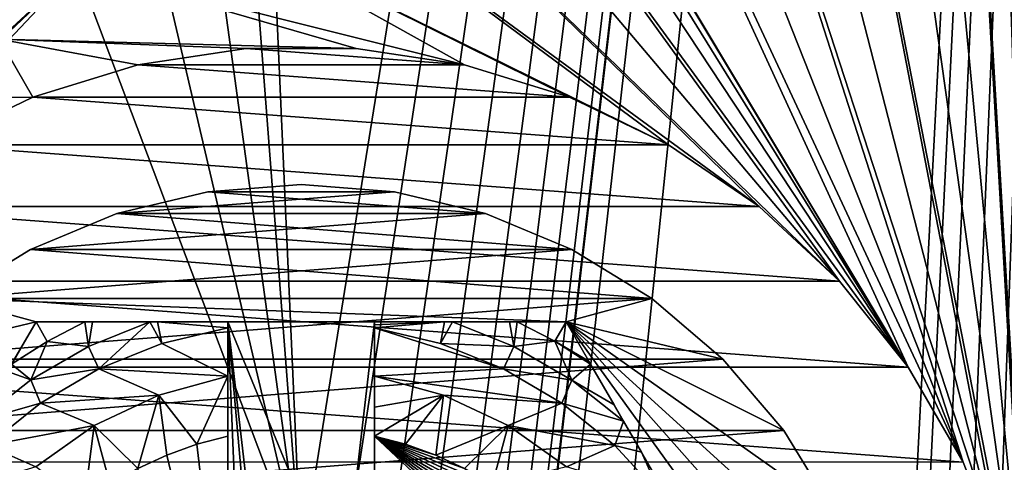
# Model space of a CAD drawing. Header units: inches. Extents: x -9.1 to 9.1, y 0 to 18.8.
# Tile 234 of 256: x 8.529 to 8.864, y 8.954 to 9.105. Entities that reach past the tile are written whole.
import ezdxf

# ---------------------------------------------------------------- set-up
doc = ezdxf.new("R2010")
doc.units = ezdxf.units.IN
doc.header["$LTSCALE"] = 65.185185
doc.header["$MEASUREMENT"] = 0
for name, color, linetype in [('204', 7, 'CONTINUOUS'), ('208', 7, 'CONTINUOUS'), ('26', 7, 'CONTINUOUS'), ('30', 7, 'CONTINUOUS'), ('331', 7, 'CONTINUOUS'), ('332', 7, 'CONTINUOUS'), ('333', 7, 'CONTINUOUS'), ('335', 7, 'CONTINUOUS'), ('338', 7, 'CONTINUOUS'), ('339', 7, 'CONTINUOUS'), ('340', 7, 'CONTINUOUS'), ('342', 7, 'CONTINUOUS'), ('343', 7, 'CONTINUOUS'), ('346', 7, 'CONTINUOUS'), ('348', 7, 'CONTINUOUS'), ('369', 7, 'CONTINUOUS'), ('370', 7, 'CONTINUOUS'), ('62', 7, 'CONTINUOUS'), ('802', 7, 'CONTINUOUS'), ('805', 7, 'CONTINUOUS'), ('806', 7, 'CONTINUOUS'), ('807', 7, 'CONTINUOUS')]:
    doc.layers.add(name, color=color, linetype=linetype)

msp = doc.modelspace()

# ---------------------------------------------------------------- linework, layer by layer
at = {"layer": '204', "color": 252, "linetype": 'Continuous', "true_color": 0x969696}
for points in [[(8.60632, 9.0953, 6.407), (8.68063, 9.08973, 6.407), (8.56937, 9.08973, 6.407), (8.60632, 9.0953, 6.407)], [(8.64368, 9.0953, 6.407), (8.68063, 9.08973, 6.407), (8.60632, 9.0953, 6.407), (8.64368, 9.0953, 6.407)], [(8.56937, 9.08973, 6.407), (8.71634, 9.07872, 6.407), (8.53366, 9.07872, 6.407), (8.56937, 9.08973, 6.407)], [(8.68063, 9.08973, 6.407), (8.71634, 9.07872, 6.407), (8.56937, 9.08973, 6.407), (8.68063, 9.08973, 6.407)], [(8.53366, 9.07872, 6.407), (8.75, 9.06251, 6.407), (8.5, 9.06251, 6.407), (8.53366, 9.07872, 6.407)], [(8.71634, 9.07872, 6.407), (8.75, 9.06251, 6.407), (8.53366, 9.07872, 6.407), (8.71634, 9.07872, 6.407)], [(8.5, 9.06251, 6.407), (8.78087, 9.04146, 6.407), (8.46913, 9.04146, 6.407), (8.5, 9.06251, 6.407)], [(8.75, 9.06251, 6.407), (8.78087, 9.04146, 6.407), (8.5, 9.06251, 6.407), (8.75, 9.06251, 6.407)], [(8.46913, 9.04146, 6.407), (8.80826, 9.01604, 6.407), (8.44174, 9.01604, 6.407), (8.46913, 9.04146, 6.407)], [(8.78087, 9.04146, 6.407), (8.80826, 9.01604, 6.407), (8.46913, 9.04146, 6.407), (8.78087, 9.04146, 6.407)], [(8.44174, 9.01604, 6.407), (8.83156, 8.98683, 6.407), (8.41844, 8.98683, 6.407), (8.44174, 9.01604, 6.407)], [(8.80826, 9.01604, 6.407), (8.83156, 8.98683, 6.407), (8.44174, 9.01604, 6.407), (8.80826, 9.01604, 6.407)], [(8.41844, 8.98683, 6.407), (8.85024, 8.95447, 6.407), (8.39976, 8.95447, 6.407), (8.41844, 8.98683, 6.407)], [(8.83156, 8.98683, 6.407), (8.85024, 8.95447, 6.407), (8.41844, 8.98683, 6.407), (8.83156, 8.98683, 6.407)]]:
    msp.add_3dface(points, dxfattribs=at)
at = {"layer": '208', "color": 252, "linetype": 'Continuous', "true_color": 0x969696}
for points in [[(8.56937, 9.08973, 6.532), (8.60632, 9.0953, 6.532), (8.56937, 9.08973, 6.407), (8.56937, 9.08973, 6.532)], [(8.60632, 9.0953, 6.532), (8.60632, 9.0953, 6.407), (8.56937, 9.08973, 6.407), (8.60632, 9.0953, 6.532)], [(8.60632, 9.0953, 6.532), (8.64368, 9.0953, 6.532), (8.60632, 9.0953, 6.407), (8.60632, 9.0953, 6.532)], [(8.64368, 9.0953, 6.532), (8.64368, 9.0953, 6.407), (8.60632, 9.0953, 6.407), (8.64368, 9.0953, 6.532)], [(8.64368, 9.0953, 6.532), (8.68063, 9.08973, 6.532), (8.64368, 9.0953, 6.407), (8.64368, 9.0953, 6.532)], [(8.68063, 9.08973, 6.532), (8.68063, 9.08973, 6.407), (8.64368, 9.0953, 6.407), (8.68063, 9.08973, 6.532)], [(8.53367, 9.07872, 6.532), (8.56937, 9.08973, 6.407), (8.53366, 9.07872, 6.407), (8.53367, 9.07872, 6.532)], [(8.53367, 9.07872, 6.532), (8.56937, 9.08973, 6.532), (8.56937, 9.08973, 6.407), (8.53367, 9.07872, 6.532)], [(8.68063, 9.08973, 6.532), (8.71633, 9.07872, 6.532), (8.68063, 9.08973, 6.407), (8.68063, 9.08973, 6.532)], [(8.71633, 9.07872, 6.532), (8.71634, 9.07872, 6.407), (8.68063, 9.08973, 6.407), (8.71633, 9.07872, 6.532)], [(8.5, 9.06251, 6.532), (8.53367, 9.07872, 6.532), (8.53366, 9.07872, 6.407), (8.5, 9.06251, 6.532)], [(8.5, 9.06251, 6.532), (8.53366, 9.07872, 6.407), (8.5, 9.06251, 6.407), (8.5, 9.06251, 6.532)], [(8.71633, 9.07872, 6.532), (8.75, 9.06251, 6.532), (8.71634, 9.07872, 6.407), (8.71633, 9.07872, 6.532)], [(8.75, 9.06251, 6.532), (8.75, 9.06251, 6.407), (8.71634, 9.07872, 6.407), (8.75, 9.06251, 6.532)], [(8.75, 9.06251, 6.532), (8.78087, 9.04146, 6.532), (8.75, 9.06251, 6.407), (8.75, 9.06251, 6.532)], [(8.78087, 9.04146, 6.532), (8.78087, 9.04146, 6.407), (8.75, 9.06251, 6.407), (8.78087, 9.04146, 6.532)], [(8.78087, 9.04146, 6.532), (8.80826, 9.01604, 6.532), (8.78087, 9.04146, 6.407), (8.78087, 9.04146, 6.532)], [(8.80826, 9.01604, 6.532), (8.80826, 9.01604, 6.407), (8.78087, 9.04146, 6.407), (8.80826, 9.01604, 6.532)], [(8.80826, 9.01604, 6.532), (8.83156, 8.98683, 6.532), (8.80826, 9.01604, 6.407), (8.80826, 9.01604, 6.532)], [(8.83156, 8.98683, 6.532), (8.83156, 8.98683, 6.407), (8.80826, 9.01604, 6.407), (8.83156, 8.98683, 6.532)], [(8.83156, 8.98683, 6.532), (8.85024, 8.95447, 6.532), (8.83156, 8.98683, 6.407), (8.83156, 8.98683, 6.532)], [(8.85024, 8.95447, 6.532), (8.85024, 8.95447, 6.407), (8.83156, 8.98683, 6.407), (8.85024, 8.95447, 6.532)], [(8.85024, 8.95447, 6.532), (8.86389, 8.91969, 6.532), (8.85024, 8.95447, 6.407), (8.85024, 8.95447, 6.532)]]:
    msp.add_3dface(points, dxfattribs=at)
at = {"layer": '26', "color": 253, "linetype": 'Continuous', "true_color": 0xaab4c3}
for points in [[(8.932, 10.83264, 6.625), (8.61037, 9.2502, 6.625), (8.625, 8.9207, 6.625), (8.932, 10.83264, 6.625)], [(8.63957, 8.91927, 6.625), (8.932, 10.83264, 6.625), (8.625, 8.9207, 6.625), (8.63957, 8.91927, 6.625)], [(8.65359, 8.91502, 6.625), (8.932, 10.83264, 6.625), (8.63957, 8.91927, 6.625), (8.65359, 8.91502, 6.625)], [(8.6665, 8.90811, 6.625), (8.932, 10.83264, 6.625), (8.65359, 8.91502, 6.625), (8.6665, 8.90811, 6.625)], [(8.67192, 8.30586, 6.625), (8.932, 10.83264, 6.625), (8.65374, 8.36944, 6.625), (8.67192, 8.30586, 6.625)], [(8.65374, 8.36944, 6.625), (8.932, 10.83264, 6.625), (8.69827, 8.83143, 6.625), (8.65374, 8.36944, 6.625)], [(8.67782, 8.89882, 6.625), (8.932, 10.83264, 6.625), (8.6665, 8.90811, 6.625), (8.67782, 8.89882, 6.625)], [(8.77695, 7.83703, 6.625), (8.932, 10.83264, 6.625), (8.67192, 8.30586, 6.625), (8.77695, 7.83703, 6.625)], [(8.68711, 8.8875, 6.625), (8.932, 10.83264, 6.625), (8.67782, 8.89882, 6.625), (8.68711, 8.8875, 6.625)], [(8.69402, 8.87459, 6.625), (8.932, 10.83264, 6.625), (8.68711, 8.8875, 6.625), (8.69402, 8.87459, 6.625)], [(8.69827, 8.86057, 6.625), (8.932, 10.83264, 6.625), (8.69402, 8.87459, 6.625), (8.69827, 8.86057, 6.625)], [(8.69827, 8.83143, 6.625), (8.932, 10.83264, 6.625), (8.6997, 8.846, 6.625), (8.69827, 8.83143, 6.625)], [(8.6997, 8.846, 6.625), (8.932, 10.83264, 6.625), (8.69827, 8.86057, 6.625), (8.6997, 8.846, 6.625)], [(8.78328, 7.81693, 6.625), (8.932, 10.83264, 6.625), (8.77695, 7.83703, 6.625), (8.78328, 7.81693, 6.625)], [(8.79289, 7.79818, 6.625), (8.932, 10.83264, 6.625), (8.78328, 7.81693, 6.625), (8.79289, 7.79818, 6.625)], [(8.80551, 7.7813, 6.625), (8.932, 10.83264, 6.625), (8.79289, 7.79818, 6.625), (8.80551, 7.7813, 6.625)], [(8.8208, 7.76679, 6.625), (8.932, 10.83264, 6.625), (8.80551, 7.7813, 6.625), (8.8208, 7.76679, 6.625)], [(8.8383, 7.75505, 6.625), (8.932, 10.83264, 6.625), (8.8208, 7.76679, 6.625), (8.8383, 7.75505, 6.625)], [(8.85752, 7.74642, 6.625), (8.932, 10.83264, 6.625), (8.8383, 7.75505, 6.625), (8.85752, 7.74642, 6.625)], [(8.87793, 7.74114, 6.625), (8.932, 10.83264, 6.625), (8.85752, 7.74642, 6.625), (8.87793, 7.74114, 6.625)], [(8.61037, 9.2502, 6.625), (8.60234, 9.2152, 6.625), (8.625, 8.9207, 6.625), (8.61037, 9.2502, 6.625)], [(8.60234, 9.2152, 6.625), (8.58916, 9.1818, 6.625), (8.625, 8.9207, 6.625), (8.60234, 9.2152, 6.625)], [(8.58916, 9.1818, 6.625), (8.57113, 9.15075, 6.625), (8.625, 8.9207, 6.625), (8.58916, 9.1818, 6.625)], [(8.57113, 9.15075, 6.625), (8.54865, 9.12275, 6.625), (8.625, 8.9207, 6.625), (8.57113, 9.15075, 6.625)], [(8.38893, 8.97181, 6.625), (8.37362, 8.93746, 6.625), (8.54865, 9.12275, 6.625), (8.38893, 8.97181, 6.625)], [(8.54865, 9.12275, 6.625), (8.37362, 8.93746, 6.625), (8.625, 8.9207, 6.625), (8.54865, 9.12275, 6.625)], [(8.52223, 9.09844, 6.625), (8.38893, 8.97181, 6.625), (8.54865, 9.12275, 6.625), (8.52223, 9.09844, 6.625)]]:
    msp.add_3dface(points, dxfattribs=at)
at = {"layer": '30', "color": 253, "linetype": 'Continuous', "true_color": 0xaab4c3}
for points in [[(8.87793, 10.83086, 6.532), (8.932, 7.73936, 6.532), (8.85752, 10.82558, 6.532), (8.87793, 10.83086, 6.532)], [(8.85752, 10.82558, 6.532), (8.932, 7.73936, 6.532), (8.875, 9.726, 6.532), (8.85752, 10.82558, 6.532)], [(8.87221, 9.68874, 6.532), (8.932, 7.73936, 6.532), (8.86389, 9.65231, 6.532), (8.87221, 9.68874, 6.532)], [(8.86389, 9.65231, 6.532), (8.932, 7.73936, 6.532), (8.85024, 9.61753, 6.532), (8.86389, 9.65231, 6.532)], [(8.85024, 9.61753, 6.532), (8.875, 8.846, 6.532), (8.83156, 9.58517, 6.532), (8.85024, 9.61753, 6.532)], [(8.932, 7.73936, 6.532), (8.875, 8.846, 6.532), (8.85024, 9.61753, 6.532), (8.932, 7.73936, 6.532)], [(8.83156, 9.58517, 6.532), (8.87221, 8.88326, 6.532), (8.80826, 9.55596, 6.532), (8.83156, 9.58517, 6.532)], [(8.875, 8.846, 6.532), (8.87221, 8.88326, 6.532), (8.83156, 9.58517, 6.532), (8.875, 8.846, 6.532)], [(8.80826, 9.55596, 6.532), (8.87221, 8.88326, 6.532), (8.78087, 9.53054, 6.532), (8.80826, 9.55596, 6.532)], [(8.78087, 9.53054, 6.532), (8.87221, 8.88326, 6.532), (8.75, 9.50949, 6.532), (8.78087, 9.53054, 6.532)], [(8.75, 9.50949, 6.532), (8.86389, 8.91969, 6.532), (8.71633, 9.49328, 6.532), (8.75, 9.50949, 6.532)], [(8.87221, 8.88326, 6.532), (8.86389, 8.91969, 6.532), (8.75, 9.50949, 6.532), (8.87221, 8.88326, 6.532)], [(8.71633, 9.49328, 6.532), (8.86389, 8.91969, 6.532), (8.68063, 9.48227, 6.532), (8.71633, 9.49328, 6.532)], [(8.68063, 9.48227, 6.532), (8.85024, 8.95447, 6.532), (8.64368, 9.4767, 6.532), (8.68063, 9.48227, 6.532)], [(8.86389, 8.91969, 6.532), (8.85024, 8.95447, 6.532), (8.68063, 9.48227, 6.532), (8.86389, 8.91969, 6.532)], [(8.83156, 8.98683, 6.532), (8.57113, 9.42125, 6.532), (8.60632, 9.4767, 6.532), (8.83156, 8.98683, 6.532)], [(8.85024, 8.95447, 6.532), (8.83156, 8.98683, 6.532), (8.60632, 9.4767, 6.532), (8.85024, 8.95447, 6.532)], [(8.64368, 9.4767, 6.532), (8.85024, 8.95447, 6.532), (8.60632, 9.4767, 6.532), (8.64368, 9.4767, 6.532)], [(8.58916, 9.3902, 6.532), (8.57113, 9.42125, 6.532), (8.83156, 8.98683, 6.532), (8.58916, 9.3902, 6.532)], [(8.60234, 9.3568, 6.532), (8.58916, 9.3902, 6.532), (8.83156, 8.98683, 6.532), (8.60234, 9.3568, 6.532)], [(8.61037, 9.3218, 6.532), (8.60234, 9.3568, 6.532), (8.83156, 8.98683, 6.532), (8.61037, 9.3218, 6.532)], [(8.61307, 9.286, 6.532), (8.61037, 9.3218, 6.532), (8.83156, 8.98683, 6.532), (8.61307, 9.286, 6.532)], [(8.61037, 9.2502, 6.532), (8.61307, 9.286, 6.532), (8.80826, 9.01604, 6.532), (8.61037, 9.2502, 6.532)], [(8.80826, 9.01604, 6.532), (8.61307, 9.286, 6.532), (8.83156, 8.98683, 6.532), (8.80826, 9.01604, 6.532)], [(8.60234, 9.2152, 6.532), (8.61037, 9.2502, 6.532), (8.80826, 9.01604, 6.532), (8.60234, 9.2152, 6.532)], [(8.58916, 9.1818, 6.532), (8.60234, 9.2152, 6.532), (8.78087, 9.04146, 6.532), (8.58916, 9.1818, 6.532)], [(8.78087, 9.04146, 6.532), (8.60234, 9.2152, 6.532), (8.80826, 9.01604, 6.532), (8.78087, 9.04146, 6.532)], [(8.57113, 9.15075, 6.532), (8.58916, 9.1818, 6.532), (8.75, 9.06251, 6.532), (8.57113, 9.15075, 6.532)], [(8.75, 9.06251, 6.532), (8.58916, 9.1818, 6.532), (8.78087, 9.04146, 6.532), (8.75, 9.06251, 6.532)], [(8.54865, 9.12275, 6.532), (8.57113, 9.15075, 6.532), (8.68063, 9.08973, 6.532), (8.54865, 9.12275, 6.532)], [(8.68063, 9.08973, 6.532), (8.57113, 9.15075, 6.532), (8.71633, 9.07872, 6.532), (8.68063, 9.08973, 6.532)], [(8.71633, 9.07872, 6.532), (8.57113, 9.15075, 6.532), (8.75, 9.06251, 6.532), (8.71633, 9.07872, 6.532)], [(8.52223, 9.09844, 6.532), (8.54865, 9.12275, 6.532), (8.64368, 9.0953, 6.532), (8.52223, 9.09844, 6.532)], [(8.64368, 9.0953, 6.532), (8.54865, 9.12275, 6.532), (8.68063, 9.08973, 6.532), (8.64368, 9.0953, 6.532)], [(8.49246, 9.07836, 6.532), (8.52223, 9.09844, 6.532), (8.53367, 9.07872, 6.532), (8.49246, 9.07836, 6.532)], [(8.53367, 9.07872, 6.532), (8.52223, 9.09844, 6.532), (8.56937, 9.08973, 6.532), (8.53367, 9.07872, 6.532)], [(8.56937, 9.08973, 6.532), (8.52223, 9.09844, 6.532), (8.60632, 9.0953, 6.532), (8.56937, 9.08973, 6.532)], [(8.60632, 9.0953, 6.532), (8.52223, 9.09844, 6.532), (8.64368, 9.0953, 6.532), (8.60632, 9.0953, 6.532)], [(8.5, 9.06251, 6.532), (8.49246, 9.07836, 6.532), (8.53367, 9.07872, 6.532), (8.5, 9.06251, 6.532)]]:
    msp.add_3dface(points, dxfattribs=at)
at = {"layer": '331', "color": 252, "linetype": 'Continuous', "true_color": 0x969696}
for points in [[(8.625, 9.049, 6.319), (8.59324, 9.0465, 6.319), (8.65676, 9.0465, 6.319), (8.625, 9.049, 6.319)], [(8.59324, 9.0465, 6.319), (8.56227, 9.03906, 6.319), (8.65676, 9.0465, 6.319), (8.59324, 9.0465, 6.319)], [(8.65676, 9.0465, 6.319), (8.56227, 9.03906, 6.319), (8.68773, 9.03906, 6.319), (8.65676, 9.0465, 6.319)], [(8.56227, 9.03906, 6.319), (8.53284, 9.02687, 6.319), (8.68773, 9.03906, 6.319), (8.56227, 9.03906, 6.319)], [(8.68773, 9.03906, 6.319), (8.53284, 9.02687, 6.319), (8.71716, 9.02687, 6.319), (8.68773, 9.03906, 6.319)], [(8.53284, 9.02687, 6.319), (8.50568, 9.01023, 6.319), (8.71716, 9.02687, 6.319), (8.53284, 9.02687, 6.319)], [(8.71716, 9.02687, 6.319), (8.50568, 9.01023, 6.319), (8.74432, 9.01023, 6.319), (8.71716, 9.02687, 6.319)], [(8.50568, 9.01023, 6.319), (8.48146, 8.98954, 6.319), (8.74432, 9.01023, 6.319), (8.50568, 9.01023, 6.319)], [(8.74432, 9.01023, 6.319), (8.48146, 8.98954, 6.319), (8.76854, 8.98954, 6.319), (8.74432, 9.01023, 6.319)], [(8.48146, 8.98954, 6.319), (8.46077, 8.96532, 6.319), (8.76854, 8.98954, 6.319), (8.48146, 8.98954, 6.319)], [(8.76854, 8.98954, 6.319), (8.46077, 8.96532, 6.319), (8.78923, 8.96532, 6.319), (8.76854, 8.98954, 6.319)], [(8.46077, 8.96532, 6.319), (8.44413, 8.93816, 6.319), (8.78923, 8.96532, 6.319), (8.46077, 8.96532, 6.319)], [(8.78923, 8.96532, 6.319), (8.44413, 8.93816, 6.319), (8.80587, 8.93816, 6.319), (8.78923, 8.96532, 6.319)]]:
    msp.add_3dface(points, dxfattribs=at)
at = {"layer": '332', "color": 252, "linetype": 'Continuous', "true_color": 0x969696}
for points in [[(8.625, 9.049, 6.294), (8.65676, 9.0465, 6.294), (8.59324, 9.0465, 6.294), (8.625, 9.049, 6.294)], [(8.59324, 9.0465, 6.294), (8.68773, 9.03906, 6.294), (8.56227, 9.03906, 6.294), (8.59324, 9.0465, 6.294)], [(8.65676, 9.0465, 6.294), (8.68773, 9.03906, 6.294), (8.59324, 9.0465, 6.294), (8.65676, 9.0465, 6.294)], [(8.56227, 9.03906, 6.294), (8.71716, 9.02687, 6.294), (8.53284, 9.02687, 6.294), (8.56227, 9.03906, 6.294)], [(8.68773, 9.03906, 6.294), (8.71716, 9.02687, 6.294), (8.56227, 9.03906, 6.294), (8.68773, 9.03906, 6.294)], [(8.53284, 9.02687, 6.294), (8.74432, 9.01023, 6.294), (8.50568, 9.01023, 6.294), (8.53284, 9.02687, 6.294)], [(8.71716, 9.02687, 6.294), (8.74432, 9.01023, 6.294), (8.53284, 9.02687, 6.294), (8.71716, 9.02687, 6.294)], [(8.48146, 8.98954, 6.294), (8.50568, 9.01023, 6.294), (8.53479, 9.00225, 6.294), (8.48146, 8.98954, 6.294)], [(8.50568, 9.01023, 6.294), (8.74432, 9.01023, 6.294), (8.71521, 9.00225, 6.294), (8.50568, 9.01023, 6.294)], [(8.53479, 9.00225, 6.294), (8.50568, 9.01023, 6.294), (8.71521, 9.00225, 6.294), (8.53479, 9.00225, 6.294)], [(8.74432, 9.01023, 6.294), (8.76854, 8.98954, 6.294), (8.71521, 9.00225, 6.294), (8.74432, 9.01023, 6.294)], [(8.44458, 8.846, 6.294), (8.48146, 8.98954, 6.294), (8.53479, 9.00225, 6.294), (8.44458, 8.846, 6.294)], [(8.8255, 8.87776, 6.294), (8.828, 8.846, 6.294), (8.71521, 9.00225, 6.294), (8.8255, 8.87776, 6.294)], [(8.71521, 9.00225, 6.294), (8.828, 8.846, 6.294), (8.80542, 8.846, 6.294), (8.71521, 9.00225, 6.294)], [(8.81806, 8.90873, 6.294), (8.8255, 8.87776, 6.294), (8.71521, 9.00225, 6.294), (8.81806, 8.90873, 6.294)], [(8.80587, 8.93816, 6.294), (8.81806, 8.90873, 6.294), (8.71521, 9.00225, 6.294), (8.80587, 8.93816, 6.294)], [(8.78923, 8.96532, 6.294), (8.80587, 8.93816, 6.294), (8.71521, 9.00225, 6.294), (8.78923, 8.96532, 6.294)], [(8.76854, 8.98954, 6.294), (8.78923, 8.96532, 6.294), (8.71521, 9.00225, 6.294), (8.76854, 8.98954, 6.294)]]:
    msp.add_3dface(points, dxfattribs=at)
at = {"layer": '333', "color": 252, "linetype": 'Continuous', "true_color": 0x969696}
for points in [[(8.59324, 9.0465, 6.319), (8.625, 9.049, 6.319), (8.59324, 9.0465, 6.294), (8.59324, 9.0465, 6.319)], [(8.625, 9.049, 6.319), (8.625, 9.049, 6.294), (8.59324, 9.0465, 6.294), (8.625, 9.049, 6.319)], [(8.625, 9.049, 6.319), (8.65676, 9.0465, 6.319), (8.625, 9.049, 6.294), (8.625, 9.049, 6.319)], [(8.65676, 9.0465, 6.319), (8.65676, 9.0465, 6.294), (8.625, 9.049, 6.294), (8.65676, 9.0465, 6.319)], [(8.56227, 9.03906, 6.319), (8.59324, 9.0465, 6.319), (8.56227, 9.03906, 6.294), (8.56227, 9.03906, 6.319)], [(8.59324, 9.0465, 6.319), (8.59324, 9.0465, 6.294), (8.56227, 9.03906, 6.294), (8.59324, 9.0465, 6.319)], [(8.65676, 9.0465, 6.319), (8.68773, 9.03906, 6.319), (8.65676, 9.0465, 6.294), (8.65676, 9.0465, 6.319)], [(8.68773, 9.03906, 6.319), (8.68773, 9.03906, 6.294), (8.65676, 9.0465, 6.294), (8.68773, 9.03906, 6.319)], [(8.53284, 9.02687, 6.319), (8.56227, 9.03906, 6.319), (8.53284, 9.02687, 6.294), (8.53284, 9.02687, 6.319)], [(8.56227, 9.03906, 6.319), (8.56227, 9.03906, 6.294), (8.53284, 9.02687, 6.294), (8.56227, 9.03906, 6.319)], [(8.68773, 9.03906, 6.319), (8.71716, 9.02687, 6.319), (8.68773, 9.03906, 6.294), (8.68773, 9.03906, 6.319)], [(8.71716, 9.02687, 6.319), (8.71716, 9.02687, 6.294), (8.68773, 9.03906, 6.294), (8.71716, 9.02687, 6.319)], [(8.50568, 9.01023, 6.319), (8.53284, 9.02687, 6.319), (8.50568, 9.01023, 6.294), (8.50568, 9.01023, 6.319)], [(8.53284, 9.02687, 6.319), (8.53284, 9.02687, 6.294), (8.50568, 9.01023, 6.294), (8.53284, 9.02687, 6.319)], [(8.71716, 9.02687, 6.319), (8.74432, 9.01023, 6.319), (8.71716, 9.02687, 6.294), (8.71716, 9.02687, 6.319)], [(8.74432, 9.01023, 6.319), (8.74432, 9.01023, 6.294), (8.71716, 9.02687, 6.294), (8.74432, 9.01023, 6.319)], [(8.74432, 9.01023, 6.319), (8.76854, 8.98954, 6.319), (8.74432, 9.01023, 6.294), (8.74432, 9.01023, 6.319)], [(8.76854, 8.98954, 6.319), (8.76854, 8.98954, 6.294), (8.74432, 9.01023, 6.294), (8.76854, 8.98954, 6.319)], [(8.76854, 8.98954, 6.319), (8.78923, 8.96532, 6.319), (8.76854, 8.98954, 6.294), (8.76854, 8.98954, 6.319)], [(8.78923, 8.96532, 6.319), (8.78923, 8.96532, 6.294), (8.76854, 8.98954, 6.294), (8.78923, 8.96532, 6.319)], [(8.78923, 8.96532, 6.319), (8.80587, 8.93816, 6.319), (8.78923, 8.96532, 6.294), (8.78923, 8.96532, 6.319)], [(8.80587, 8.93816, 6.319), (8.80587, 8.93816, 6.294), (8.78923, 8.96532, 6.294), (8.80587, 8.93816, 6.319)]]:
    msp.add_3dface(points, dxfattribs=at)
at = {"layer": '335', "color": 252, "linetype": 'Continuous', "true_color": 0x969696}
for points in [[(8.67237, 8.9949, 6.194), (8.69381, 8.98628, 6.194), (8.65, 9.00024, 6.194), (8.67237, 8.9949, 6.194)], [(8.65, 9.00024, 6.194), (8.69381, 8.98628, 6.194), (8.65, 8.98375, 6.194), (8.65, 9.00024, 6.194)], [(8.69381, 8.98628, 6.194), (8.71373, 8.97461, 6.194), (8.65, 8.98375, 6.194), (8.69381, 8.98628, 6.194)], [(8.65, 8.98375, 6.194), (8.71373, 8.97461, 6.194), (8.67346, 8.97735, 6.194), (8.65, 8.98375, 6.194)], [(8.67346, 8.97735, 6.194), (8.71373, 8.97461, 6.194), (8.69545, 8.96698, 6.194), (8.67346, 8.97735, 6.194)], [(8.71373, 8.97461, 6.194), (8.73172, 8.96013, 6.194), (8.69545, 8.96698, 6.194), (8.71373, 8.97461, 6.194)], [(8.69545, 8.96698, 6.194), (8.73172, 8.96013, 6.194), (8.71533, 8.95296, 6.194), (8.69545, 8.96698, 6.194)], [(8.73172, 8.96013, 6.194), (8.74738, 8.94314, 6.194), (8.71533, 8.95296, 6.194), (8.73172, 8.96013, 6.194)]]:
    msp.add_3dface(points, dxfattribs=at)
at = {"layer": '338', "color": 252, "linetype": 'Continuous', "true_color": 0x969696}
for points in [[(8.44458, 8.846, 6.294), (8.53479, 9.00225, 6.294), (8.44458, 8.846, 6.20023), (8.44458, 8.846, 6.294)], [(8.44458, 8.846, 6.20023), (8.53479, 9.00225, 6.294), (8.45223, 8.85925, 6.19699), (8.44458, 8.846, 6.20023)], [(8.45223, 8.85925, 6.19699), (8.53479, 9.00225, 6.294), (8.45287, 8.86037, 6.19679), (8.45223, 8.85925, 6.19699)], [(8.45287, 8.86037, 6.19679), (8.53479, 9.00225, 6.294), (8.46084, 8.87417, 6.19507), (8.45287, 8.86037, 6.19679)], [(8.46084, 8.87417, 6.19507), (8.53479, 9.00225, 6.294), (8.46408, 8.87978, 6.19467), (8.46084, 8.87417, 6.19507)], [(8.46408, 8.87978, 6.19467), (8.53479, 9.00225, 6.294), (8.47015, 8.89029, 6.19423), (8.46408, 8.87978, 6.19467)], [(8.47015, 8.89029, 6.19423), (8.53479, 9.00225, 6.294), (8.47985, 8.90709, 6.19402), (8.47015, 8.89029, 6.19423)], [(8.47985, 8.90709, 6.19402), (8.53479, 9.00225, 6.294), (8.48968, 8.92413, 6.194), (8.47985, 8.90709, 6.19402)], [(8.48968, 8.92413, 6.194), (8.53479, 9.00225, 6.294), (8.49582, 8.93475, 6.194), (8.48968, 8.92413, 6.194)], [(8.49582, 8.93475, 6.194), (8.53479, 9.00225, 6.294), (8.50192, 8.94532, 6.19404), (8.49582, 8.93475, 6.194)], [(8.50192, 8.94532, 6.19404), (8.53479, 9.00225, 6.294), (8.51387, 8.96602, 6.19454), (8.50192, 8.94532, 6.19404)], [(8.51387, 8.96602, 6.19454), (8.53479, 9.00225, 6.294), (8.51539, 8.96865, 6.19468), (8.51387, 8.96602, 6.19454)], [(8.51539, 8.96865, 6.19468), (8.53479, 9.00225, 6.294), (8.52501, 8.98531, 6.19638), (8.51539, 8.96865, 6.19468)], [(8.52501, 8.98531, 6.19638), (8.53479, 9.00225, 6.294), (8.52646, 8.98782, 6.19678), (8.52501, 8.98531, 6.19638)], [(8.53479, 9.00225, 6.294), (8.53479, 9.00225, 6.20023), (8.52646, 8.98782, 6.19678), (8.53479, 9.00225, 6.294)]]:
    msp.add_3dface(points, dxfattribs=at)
at = {"layer": '339', "color": 252, "linetype": 'Continuous', "true_color": 0x969696}
for points in [[(8.53479, 9.00225, 6.294), (8.71521, 9.00225, 6.294), (8.6, 9.00225, 6.254), (8.53479, 9.00225, 6.294)], [(8.53479, 9.00225, 6.20023), (8.53479, 9.00225, 6.294), (8.6, 9.00225, 6.254), (8.53479, 9.00225, 6.20023)], [(8.55142, 9.00225, 6.19679), (8.53479, 9.00225, 6.20023), (8.6, 9.00225, 6.254), (8.55142, 9.00225, 6.19679)], [(8.55401, 9.00225, 6.19642), (8.55142, 9.00225, 6.19679), (8.6, 9.00225, 6.254), (8.55401, 9.00225, 6.19642)], [(8.57352, 9.00225, 6.19469), (8.55401, 9.00225, 6.19642), (8.6, 9.00225, 6.254), (8.57352, 9.00225, 6.19469)], [(8.5761, 9.00225, 6.19456), (8.57352, 9.00225, 6.19469), (8.6, 9.00225, 6.254), (8.5761, 9.00225, 6.19456)], [(8.6, 9.00225, 6.19404), (8.5761, 9.00225, 6.19456), (8.6, 9.00225, 6.254), (8.6, 9.00225, 6.19404)], [(8.6, 9.00225, 6.254), (8.71521, 9.00225, 6.294), (8.65, 9.00225, 6.254), (8.6, 9.00225, 6.254)], [(8.65, 9.00225, 6.254), (8.71521, 9.00225, 6.294), (8.65, 9.00225, 6.19404), (8.65, 9.00225, 6.254)], [(8.65, 9.00225, 6.19404), (8.71521, 9.00225, 6.294), (8.67376, 9.00225, 6.19455), (8.65, 9.00225, 6.19404)], [(8.67376, 9.00225, 6.19455), (8.71521, 9.00225, 6.294), (8.67646, 9.00225, 6.19469), (8.67376, 9.00225, 6.19455)], [(8.67646, 9.00225, 6.19469), (8.71521, 9.00225, 6.294), (8.69585, 9.00225, 6.1964), (8.67646, 9.00225, 6.19469)], [(8.69585, 9.00225, 6.1964), (8.71521, 9.00225, 6.294), (8.69856, 9.00225, 6.19678), (8.69585, 9.00225, 6.1964)], [(8.71521, 9.00225, 6.294), (8.71521, 9.00225, 6.20023), (8.69856, 9.00225, 6.19678), (8.71521, 9.00225, 6.294)]]:
    msp.add_3dface(points, dxfattribs=at)
at = {"layer": '340', "color": 252, "linetype": 'Continuous', "true_color": 0x969696}
for points in [[(8.71521, 9.00225, 6.294), (8.80542, 8.846, 6.294), (8.71521, 9.00225, 6.20023), (8.71521, 9.00225, 6.294)], [(8.71521, 9.00225, 6.20023), (8.80542, 8.846, 6.294), (8.7229, 8.98893, 6.19698), (8.71521, 9.00225, 6.20023)], [(8.7229, 8.98893, 6.19698), (8.80542, 8.846, 6.294), (8.7235, 8.98789, 6.19679), (8.7229, 8.98893, 6.19698)], [(8.7235, 8.98789, 6.19679), (8.80542, 8.846, 6.294), (8.73152, 8.97399, 6.19507), (8.7235, 8.98789, 6.19679)], [(8.73152, 8.97399, 6.19507), (8.80542, 8.846, 6.294), (8.73471, 8.96848, 6.19467), (8.73152, 8.97399, 6.19507)], [(8.73471, 8.96848, 6.19467), (8.80542, 8.846, 6.294), (8.74083, 8.95788, 6.19423), (8.73471, 8.96848, 6.19467)], [(8.74083, 8.95788, 6.19423), (8.80542, 8.846, 6.294), (8.7505, 8.94112, 6.19402), (8.74083, 8.95788, 6.19423)]]:
    msp.add_3dface(points, dxfattribs=at)
at = {"layer": '342', "color": 252, "linetype": 'Continuous', "true_color": 0x969696}
for points in [[(8.6, 9.00225, 6.254), (8.65, 9.00225, 6.254), (8.63896, 8.90746, 6.254), (8.6, 9.00225, 6.254)], [(8.6, 8.86298, 6.254), (8.6, 9.00225, 6.254), (8.60567, 8.86533, 6.254), (8.6, 8.86298, 6.254)], [(8.60567, 8.86533, 6.254), (8.6, 9.00225, 6.254), (8.61104, 8.87828, 6.254), (8.60567, 8.86533, 6.254)], [(8.61104, 8.87828, 6.254), (8.6, 9.00225, 6.254), (8.61104, 8.90746, 6.254), (8.61104, 8.87828, 6.254)], [(8.61104, 8.90746, 6.254), (8.6, 9.00225, 6.254), (8.63896, 8.90746, 6.254), (8.61104, 8.90746, 6.254)], [(8.63896, 8.90746, 6.254), (8.65, 9.00225, 6.254), (8.65, 8.86298, 6.254), (8.63896, 8.90746, 6.254)]]:
    msp.add_3dface(points, dxfattribs=at)
at = {"layer": '343', "color": 252, "linetype": 'Continuous', "true_color": 0x969696}
for points in [[(8.65, 9.00024, 6.194), (8.65, 8.98375, 6.194), (8.65, 9.00225, 6.254), (8.65, 9.00024, 6.194)], [(8.65, 9.00024, 6.194), (8.65, 9.00225, 6.254), (8.65, 9.00124, 6.19401), (8.65, 9.00024, 6.194)], [(8.65, 9.00225, 6.254), (8.65, 8.98375, 6.194), (8.65, 8.97319, 6.20437), (8.65, 9.00225, 6.254)], [(8.65, 9.00225, 6.254), (8.65, 9.00225, 6.19404), (8.65, 9.00124, 6.19401), (8.65, 9.00225, 6.254)], [(8.65, 8.86298, 6.254), (8.65, 9.00225, 6.254), (8.65, 8.87061, 6.214), (8.65, 8.86298, 6.254)], [(8.65, 8.87061, 6.214), (8.65, 9.00225, 6.254), (8.65, 8.96337, 6.214), (8.65, 8.87061, 6.214)], [(8.65, 8.96337, 6.214), (8.65, 9.00225, 6.254), (8.65, 8.97319, 6.20437), (8.65, 8.96337, 6.214)]]:
    msp.add_3dface(points, dxfattribs=at)
at = {"layer": '346', "color": 252, "linetype": 'Continuous', "true_color": 0x969696}
for points in [[(8.65, 8.87061, 6.214), (8.65, 8.96337, 6.214), (8.74058, 8.87826, 6.214), (8.65, 8.87061, 6.214)], [(8.74058, 8.87826, 6.214), (8.65, 8.96337, 6.214), (8.73718, 8.8886, 6.214), (8.74058, 8.87826, 6.214)], [(8.73718, 8.8886, 6.214), (8.65, 8.96337, 6.214), (8.73286, 8.89859, 6.214), (8.73718, 8.8886, 6.214)], [(8.73286, 8.89859, 6.214), (8.65, 8.96337, 6.214), (8.72765, 8.90815, 6.214), (8.73286, 8.89859, 6.214)], [(8.72765, 8.90815, 6.214), (8.65, 8.96337, 6.214), (8.7216, 8.91719, 6.214), (8.72765, 8.90815, 6.214)], [(8.7216, 8.91719, 6.214), (8.65, 8.96337, 6.214), (8.71475, 8.92565, 6.214), (8.7216, 8.91719, 6.214)], [(8.71475, 8.92565, 6.214), (8.65, 8.96337, 6.214), (8.70717, 8.93345, 6.214), (8.71475, 8.92565, 6.214)], [(8.70717, 8.93345, 6.214), (8.65, 8.96337, 6.214), (8.69891, 8.94054, 6.214), (8.70717, 8.93345, 6.214)], [(8.69891, 8.94054, 6.214), (8.65, 8.96337, 6.214), (8.69004, 8.94685, 6.214), (8.69891, 8.94054, 6.214)], [(8.69004, 8.94685, 6.214), (8.65, 8.96337, 6.214), (8.68063, 8.95233, 6.214), (8.69004, 8.94685, 6.214)], [(8.68063, 8.95233, 6.214), (8.65, 8.96337, 6.214), (8.67077, 8.95693, 6.214), (8.68063, 8.95233, 6.214)], [(8.67077, 8.95693, 6.214), (8.65, 8.96337, 6.214), (8.66053, 8.96062, 6.214), (8.67077, 8.95693, 6.214)]]:
    msp.add_3dface(points, dxfattribs=at)
at = {"layer": '348', "color": 252, "linetype": 'Continuous', "true_color": 0x969696}
for points in [[(8.67237, 8.9949, 6.194), (8.65, 9.00024, 6.194), (8.67376, 9.00225, 6.19455), (8.67237, 8.9949, 6.194)], [(8.67376, 9.00225, 6.19455), (8.65, 9.00024, 6.194), (8.65, 9.00124, 6.19401), (8.67376, 9.00225, 6.19455)], [(8.65, 9.00225, 6.19404), (8.67376, 9.00225, 6.19455), (8.65, 9.00124, 6.19401), (8.65, 9.00225, 6.19404)], [(8.67237, 8.9949, 6.194), (8.67376, 9.00225, 6.19455), (8.67646, 9.00225, 6.19469), (8.67237, 8.9949, 6.194)], [(8.67237, 8.9949, 6.194), (8.67646, 9.00225, 6.19469), (8.69739, 8.99385, 6.19471), (8.67237, 8.9949, 6.194)], [(8.67646, 9.00225, 6.19469), (8.69585, 9.00225, 6.1964), (8.69739, 8.99385, 6.19471), (8.67646, 9.00225, 6.19469)], [(8.69585, 9.00225, 6.1964), (8.69856, 9.00225, 6.19678), (8.69739, 8.99385, 6.19471), (8.69585, 9.00225, 6.1964)], [(8.69739, 8.99385, 6.19471), (8.69856, 9.00225, 6.19678), (8.71129, 8.99567, 6.19681), (8.69739, 8.99385, 6.19471)], [(8.69856, 9.00225, 6.19678), (8.71521, 9.00225, 6.20023), (8.71129, 8.99567, 6.19681), (8.69856, 9.00225, 6.19678)], [(8.71521, 9.00225, 6.20023), (8.7229, 8.98893, 6.19698), (8.71129, 8.99567, 6.19681), (8.71521, 9.00225, 6.20023)], [(8.69381, 8.98628, 6.194), (8.67237, 8.9949, 6.194), (8.69739, 8.99385, 6.19471), (8.69381, 8.98628, 6.194)], [(8.71709, 8.98245, 6.19471), (8.69739, 8.99385, 6.19471), (8.71129, 8.99567, 6.19681), (8.71709, 8.98245, 6.19471)], [(8.7229, 8.98893, 6.19698), (8.7235, 8.98789, 6.19679), (8.71129, 8.99567, 6.19681), (8.7229, 8.98893, 6.19698)], [(8.7235, 8.98789, 6.19679), (8.71709, 8.98245, 6.19471), (8.71129, 8.99567, 6.19681), (8.7235, 8.98789, 6.19679)], [(8.71709, 8.98245, 6.19471), (8.69381, 8.98628, 6.194), (8.69739, 8.99385, 6.19471), (8.71709, 8.98245, 6.19471)], [(8.7235, 8.98789, 6.19679), (8.73152, 8.97399, 6.19507), (8.71709, 8.98245, 6.19471), (8.7235, 8.98789, 6.19679)], [(8.71373, 8.97461, 6.194), (8.69381, 8.98628, 6.194), (8.71709, 8.98245, 6.19471), (8.71373, 8.97461, 6.194)], [(8.73471, 8.96848, 6.19467), (8.71373, 8.97461, 6.194), (8.71709, 8.98245, 6.19471), (8.73471, 8.96848, 6.19467)], [(8.73152, 8.97399, 6.19507), (8.73471, 8.96848, 6.19467), (8.71709, 8.98245, 6.19471), (8.73152, 8.97399, 6.19507)], [(8.73172, 8.96013, 6.194), (8.71373, 8.97461, 6.194), (8.73471, 8.96848, 6.19467), (8.73172, 8.96013, 6.194)], [(8.73172, 8.96013, 6.194), (8.73471, 8.96848, 6.19467), (8.74083, 8.95788, 6.19423), (8.73172, 8.96013, 6.194)], [(8.74738, 8.94314, 6.194), (8.73172, 8.96013, 6.194), (8.74083, 8.95788, 6.19423), (8.74738, 8.94314, 6.194)], [(8.74738, 8.94314, 6.194), (8.74083, 8.95788, 6.19423), (8.7505, 8.94112, 6.19402), (8.74738, 8.94314, 6.194)]]:
    msp.add_3dface(points, dxfattribs=at)
at = {"layer": '369', "color": 252, "linetype": 'Continuous', "true_color": 0x969696}
for points in [[(8.57654, 8.97735, 6.194), (8.6, 8.98375, 6.194), (8.58947, 8.96062, 6.214), (8.57654, 8.97735, 6.194)], [(8.58947, 8.96062, 6.214), (8.6, 8.98375, 6.194), (8.6, 8.96337, 6.214), (8.58947, 8.96062, 6.214)], [(8.6, 8.96337, 6.214), (8.6, 8.98375, 6.194), (8.6, 8.97319, 6.20437), (8.6, 8.96337, 6.214)], [(8.55455, 8.96698, 6.194), (8.57654, 8.97735, 6.194), (8.56937, 8.95233, 6.214), (8.55455, 8.96698, 6.194)], [(8.56937, 8.95233, 6.214), (8.57654, 8.97735, 6.194), (8.57923, 8.95693, 6.214), (8.56937, 8.95233, 6.214)], [(8.57923, 8.95693, 6.214), (8.57654, 8.97735, 6.194), (8.58947, 8.96062, 6.214), (8.57923, 8.95693, 6.214)], [(8.53467, 8.95296, 6.194), (8.55455, 8.96698, 6.194), (8.55109, 8.94054, 6.214), (8.53467, 8.95296, 6.194)], [(8.55109, 8.94054, 6.214), (8.55455, 8.96698, 6.194), (8.55996, 8.94685, 6.214), (8.55109, 8.94054, 6.214)], [(8.55996, 8.94685, 6.214), (8.55455, 8.96698, 6.194), (8.56937, 8.95233, 6.214), (8.55996, 8.94685, 6.214)]]:
    msp.add_3dface(points, dxfattribs=at)
at = {"layer": '370', "color": 252, "linetype": 'Continuous', "true_color": 0x969696}
for points in [[(8.65, 8.98375, 6.194), (8.67346, 8.97735, 6.194), (8.65, 8.97319, 6.20437), (8.65, 8.98375, 6.194)], [(8.67346, 8.97735, 6.194), (8.65, 8.96337, 6.214), (8.65, 8.97319, 6.20437), (8.67346, 8.97735, 6.194)], [(8.65, 8.96337, 6.214), (8.67346, 8.97735, 6.194), (8.66053, 8.96062, 6.214), (8.65, 8.96337, 6.214)], [(8.67346, 8.97735, 6.194), (8.67077, 8.95693, 6.214), (8.66053, 8.96062, 6.214), (8.67346, 8.97735, 6.194)], [(8.67346, 8.97735, 6.194), (8.69545, 8.96698, 6.194), (8.67077, 8.95693, 6.214), (8.67346, 8.97735, 6.194)], [(8.69545, 8.96698, 6.194), (8.68063, 8.95233, 6.214), (8.67077, 8.95693, 6.214), (8.69545, 8.96698, 6.194)], [(8.69545, 8.96698, 6.194), (8.69004, 8.94685, 6.214), (8.68063, 8.95233, 6.214), (8.69545, 8.96698, 6.194)], [(8.69545, 8.96698, 6.194), (8.71533, 8.95296, 6.194), (8.69004, 8.94685, 6.214), (8.69545, 8.96698, 6.194)]]:
    msp.add_3dface(points, dxfattribs=at)
at = {"layer": '62', "color": 253, "linetype": 'Continuous', "true_color": 0xaab4c3}
for points in [[(8.52223, 9.09844, 6.625), (8.54865, 9.12275, 6.625), (8.52223, 9.09844, 6.532), (8.52223, 9.09844, 6.625)], [(8.54865, 9.12275, 6.625), (8.54865, 9.12275, 6.532), (8.52223, 9.09844, 6.532), (8.54865, 9.12275, 6.625)]]:
    msp.add_3dface(points, dxfattribs=at)
at = {"layer": '802', "color": 252, "linetype": 'Continuous', "true_color": 0x969696}
for points in [[(8.6, 9.00024, 6.194), (8.6, 8.98375, 6.194), (8.57763, 8.9949, 6.194), (8.6, 9.00024, 6.194)], [(8.57763, 8.9949, 6.194), (8.6, 8.98375, 6.194), (8.55619, 8.98628, 6.194), (8.57763, 8.9949, 6.194)], [(8.55619, 8.98628, 6.194), (8.57654, 8.97735, 6.194), (8.53627, 8.97461, 6.194), (8.55619, 8.98628, 6.194)], [(8.6, 8.98375, 6.194), (8.57654, 8.97735, 6.194), (8.55619, 8.98628, 6.194), (8.6, 8.98375, 6.194)], [(8.57654, 8.97735, 6.194), (8.55455, 8.96698, 6.194), (8.53627, 8.97461, 6.194), (8.57654, 8.97735, 6.194)], [(8.53627, 8.97461, 6.194), (8.55455, 8.96698, 6.194), (8.51828, 8.96013, 6.194), (8.53627, 8.97461, 6.194)], [(8.55455, 8.96698, 6.194), (8.53467, 8.95296, 6.194), (8.51828, 8.96013, 6.194), (8.55455, 8.96698, 6.194)], [(8.51828, 8.96013, 6.194), (8.53467, 8.95296, 6.194), (8.50262, 8.94314, 6.194), (8.51828, 8.96013, 6.194)]]:
    msp.add_3dface(points, dxfattribs=at)
at = {"layer": '805', "color": 252, "linetype": 'Continuous', "true_color": 0x969696}
for points in [[(8.6, 9.00225, 6.19404), (8.6, 9.00225, 6.254), (8.6, 8.96337, 6.214), (8.6, 9.00225, 6.19404)], [(8.6, 9.00225, 6.19404), (8.6, 8.96337, 6.214), (8.6, 9.00124, 6.19401), (8.6, 9.00225, 6.19404)], [(8.6, 9.00225, 6.254), (8.6, 8.86298, 6.254), (8.6, 8.96337, 6.214), (8.6, 9.00225, 6.254)], [(8.6, 8.96337, 6.214), (8.6, 9.00024, 6.194), (8.6, 9.00124, 6.19401), (8.6, 8.96337, 6.214)], [(8.6, 8.97319, 6.20437), (8.6, 8.98375, 6.194), (8.6, 9.00024, 6.194), (8.6, 8.97319, 6.20437)], [(8.6, 8.96337, 6.214), (8.6, 8.97319, 6.20437), (8.6, 9.00024, 6.194), (8.6, 8.96337, 6.214)], [(8.6, 8.86298, 6.254), (8.6, 8.87061, 6.214), (8.6, 8.96337, 6.214), (8.6, 8.86298, 6.254)]]:
    msp.add_3dface(points, dxfattribs=at)
at = {"layer": '806', "color": 252, "linetype": 'Continuous', "true_color": 0x969696}
for points in [[(8.6, 8.87061, 6.214), (8.57923, 8.95693, 6.214), (8.58947, 8.96062, 6.214), (8.6, 8.87061, 6.214)], [(8.6, 8.87061, 6.214), (8.58947, 8.96062, 6.214), (8.6, 8.96337, 6.214), (8.6, 8.87061, 6.214)], [(8.6, 8.87061, 6.214), (8.56937, 8.95233, 6.214), (8.57923, 8.95693, 6.214), (8.6, 8.87061, 6.214)]]:
    msp.add_3dface(points, dxfattribs=at)
at = {"layer": '807', "color": 252, "linetype": 'Continuous', "true_color": 0x969696}
for points in [[(8.52646, 8.98782, 6.19678), (8.53479, 9.00225, 6.20023), (8.5386, 8.9956, 6.19681), (8.52646, 8.98782, 6.19678)], [(8.53479, 9.00225, 6.20023), (8.55142, 9.00225, 6.19679), (8.5386, 8.9956, 6.19681), (8.53479, 9.00225, 6.20023)], [(8.55142, 9.00225, 6.19679), (8.55267, 8.99388, 6.19471), (8.5386, 8.9956, 6.19681), (8.55142, 9.00225, 6.19679)], [(8.55142, 9.00225, 6.19679), (8.55401, 9.00225, 6.19642), (8.55267, 8.99388, 6.19471), (8.55142, 9.00225, 6.19679)], [(8.55401, 9.00225, 6.19642), (8.57352, 9.00225, 6.19469), (8.55267, 8.99388, 6.19471), (8.55401, 9.00225, 6.19642)], [(8.57352, 9.00225, 6.19469), (8.55619, 8.98628, 6.194), (8.55267, 8.99388, 6.19471), (8.57352, 9.00225, 6.19469)], [(8.57352, 9.00225, 6.19469), (8.57763, 8.9949, 6.194), (8.55619, 8.98628, 6.194), (8.57352, 9.00225, 6.19469)], [(8.57352, 9.00225, 6.19469), (8.5761, 9.00225, 6.19456), (8.57763, 8.9949, 6.194), (8.57352, 9.00225, 6.19469)], [(8.5761, 9.00225, 6.19456), (8.6, 9.00225, 6.19404), (8.6, 9.00024, 6.194), (8.5761, 9.00225, 6.19456)], [(8.5761, 9.00225, 6.19456), (8.6, 9.00024, 6.194), (8.57763, 8.9949, 6.194), (8.5761, 9.00225, 6.19456)], [(8.6, 9.00024, 6.194), (8.6, 9.00225, 6.19404), (8.6, 9.00124, 6.19401), (8.6, 9.00024, 6.194)], [(8.53303, 8.98253, 6.19471), (8.52646, 8.98782, 6.19678), (8.5386, 8.9956, 6.19681), (8.53303, 8.98253, 6.19471)], [(8.55267, 8.99388, 6.19471), (8.53303, 8.98253, 6.19471), (8.5386, 8.9956, 6.19681), (8.55267, 8.99388, 6.19471)], [(8.55267, 8.99388, 6.19471), (8.55619, 8.98628, 6.194), (8.53303, 8.98253, 6.19471), (8.55267, 8.99388, 6.19471)], [(8.52501, 8.98531, 6.19638), (8.52646, 8.98782, 6.19678), (8.53303, 8.98253, 6.19471), (8.52501, 8.98531, 6.19638)], [(8.51539, 8.96865, 6.19468), (8.52501, 8.98531, 6.19638), (8.53303, 8.98253, 6.19471), (8.51539, 8.96865, 6.19468)], [(8.55619, 8.98628, 6.194), (8.53627, 8.97461, 6.194), (8.53303, 8.98253, 6.19471), (8.55619, 8.98628, 6.194)], [(8.53627, 8.97461, 6.194), (8.51539, 8.96865, 6.19468), (8.53303, 8.98253, 6.19471), (8.53627, 8.97461, 6.194)], [(8.51539, 8.96865, 6.19468), (8.53627, 8.97461, 6.194), (8.51828, 8.96013, 6.194), (8.51539, 8.96865, 6.19468)]]:
    msp.add_3dface(points, dxfattribs=at)

doc.saveas('drawing.dxf')
